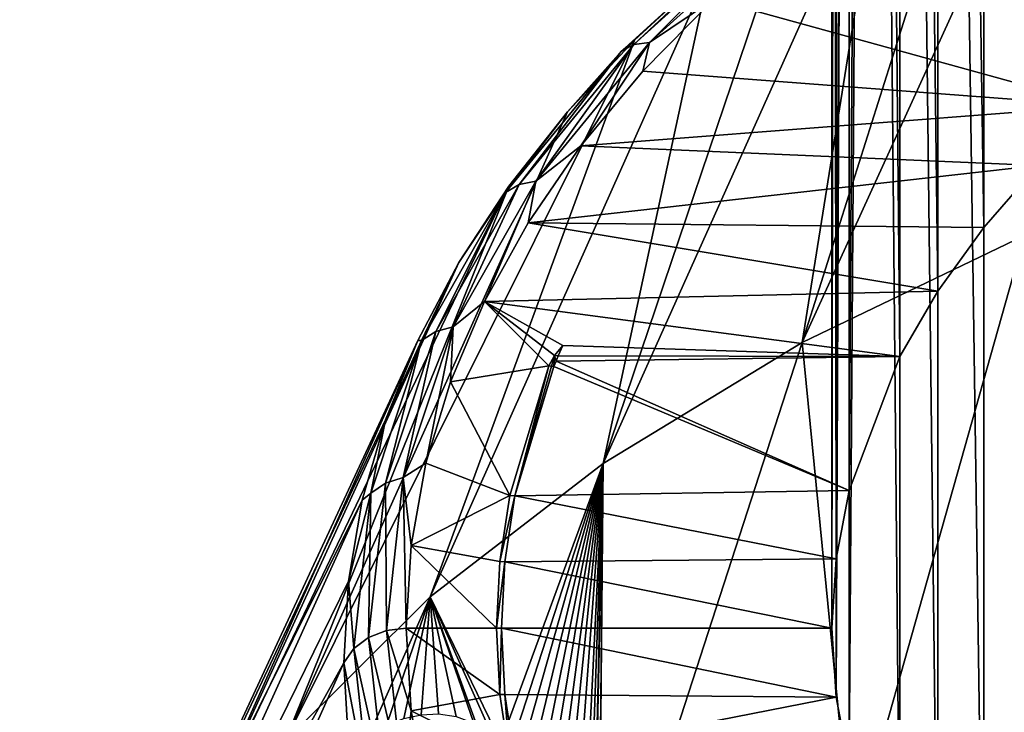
# Model space of a CAD drawing. Header units: metres. Extents: x -109 to 109, y -67 to 73.
# Tile 61 of 253: x -95 to -88, y -19 to -14. Entities that reach past the tile are written whole.
import ezdxf

# ---------------------------------------------------------------- set-up
doc = ezdxf.new("R2010")
doc.units = ezdxf.units.M
doc.layers.add('solid_508035_K244200000C76', color=7, linetype='CONTINUOUS')

msp = doc.modelspace()

# ---------------------------------------------------------------- linework, layer by layer
at = {"layer": 'solid_508035_K244200000C76'}
for points in [[(-87.468941, -15.158026, 17.928339), (-87.467209, 8.211629, 1.568609), (-87.868317, 7.752216, 0.9125)], [(-87.870354, -15.618192, 17.271152), (-87.868317, 7.752216, 0.9125), (-88.211403, 7.277784, 0.234941)], [(-87.870354, -15.618192, 17.271152), (-87.468941, -15.158026, 17.928339), (-87.868317, 7.752216, 0.9125)], [(-88.213203, -16.092827, 16.593306), (-88.211403, 7.277784, 0.234941), (-88.493767, 6.792202, -0.458542)], [(-88.213203, -16.092827, 16.593306), (-87.870354, -15.618192, 17.271152), (-88.211403, 7.277784, 0.234941)], [(-88.494644, -16.577353, 15.90133), (-88.493767, 6.792202, -0.458542), (-88.714211, 6.297405, -1.165186)], [(-88.494644, -16.577353, 15.90133), (-88.213203, -16.092827, 16.593306), (-88.493767, 6.792202, -0.458542)], [(-88.871574, -17.571566, 14.481445), (-88.714211, 6.297405, -1.165186), (-88.872025, 5.794425, -1.883517)], [(-88.871574, -17.571566, 14.481445), (-88.494644, -16.577353, 15.90133), (-88.714211, 6.297405, -1.165186)], [(-88.966698, -18.080631, 13.754426), (-88.872025, 5.794425, -1.883517), (-88.966934, 5.285312, -2.610605)], [(-88.966698, -18.080631, 13.754426), (-88.871574, -17.571566, 14.481445), (-88.872025, 5.794425, -1.883517)], [(-88.966698, -18.080631, 13.754426), (-88.966934, 5.285312, -2.610605), (-88.998611, 4.77308, -3.342147)], [(-88.998604, -18.594767, 13.020164), (-88.998611, 4.77308, -3.342147), (-88.966934, 4.260849, -4.073689)], [(-88.998604, -18.594767, 13.020164), (-88.966698, -18.080631, 13.754426), (-88.998611, 4.77308, -3.342147)], [(-88.96669, -19.108902, 12.285902), (-88.998604, -18.594767, 13.020164), (-88.966934, 4.260849, -4.073689)], [(-88.96669, -19.108902, 12.285902), (-88.966934, 4.260849, -4.073689), (-88.872025, 3.751737, -4.800777)], [(-88.871567, -19.617964, 11.558887), (-88.96669, -19.108902, 12.285902), (-88.872025, 3.751737, -4.800777)], [(-88.871567, -19.617964, 11.558887), (-88.872025, 3.751737, -4.800777), (-88.714211, 3.248756, -5.519108)], [(-88.494644, -20.612165, 10.13902), (-88.871567, -19.617964, 11.558887), (-88.714211, 3.248756, -5.519108)], [(-88.494644, -20.612165, 10.13902), (-88.714211, 3.248756, -5.519108), (-88.493767, 2.753958, -6.225752)], [(-88.213196, -21.096687, 9.44705), (-88.494644, -20.612165, 10.13902), (-88.493767, 2.753958, -6.225752)], [(-88.213196, -21.096687, 9.44705), (-88.493767, 2.753958, -6.225752), (-88.211403, 2.268377, -6.919235)], [(-87.870346, -21.571321, 8.769202), (-88.213196, -21.096687, 9.44705), (-88.211403, 2.268377, -6.919235)], [(-87.870346, -21.571321, 8.769202), (-88.211403, 2.268377, -6.919235), (-87.868317, 1.793944, -7.596794)], [(-87.468933, -22.031488, 8.112016), (-87.870346, -21.571321, 8.769202), (-87.868317, 1.793944, -7.596794)], [(-87.468933, -22.031488, 8.112016), (-87.868317, 1.793944, -7.596794), (-87.467209, 1.334532, -8.252903)], [(-89.218834, -16.472605, 27.991718), (-87.13282, -11.897824, 23.132061), (-87.903023, -12.311589, 22.541143)], [(-89.218834, -16.472605, 27.991718), (-87.567764, -15.677966, 29.126581), (-87.13282, -11.897824, 23.132061)], [(-89.218834, -16.472605, 27.991718), (-87.903023, -12.311589, 22.541143), (-88.624397, -12.753362, 21.910227)], [(-90.697899, -17.371813, 26.707516), (-88.624397, -12.753362, 21.910227), (-89.293854, -13.221249, 21.242016)], [(-90.697899, -17.371813, 26.707516), (-89.218834, -16.472605, 27.991718), (-88.624397, -12.753362, 21.910227)], [(-90.697899, -17.371813, 26.707516), (-89.293854, -13.221249, 21.242016), (-89.908524, -13.713248, 20.539368)], [(-90.470497, -14.259932, 19.360882), (-89.397736, -13.290355, 20.745581), (-90.353241, -14.244449, 19.271349)], [(-89.486015, -13.335869, 20.855755), (-89.397736, -13.290355, 20.745581), (-90.470497, -14.259932, 19.360882)], [(-90.353241, -14.244449, 19.271349), (-89.289482, -13.28301, 20.644426), (-89.879364, -13.92461, 19.689838)], [(-89.397736, -13.290355, 20.745581), (-89.289482, -13.28301, 20.644426), (-90.353241, -14.244449, 19.271349)], [(-90.566124, -14.312082, 19.461578), (-89.908524, -13.713248, 20.539368), (-89.486015, -13.335869, 20.855755)], [(-90.566124, -14.312082, 19.461578), (-89.486015, -13.335869, 20.855755), (-90.470497, -14.259932, 19.360882)], [(-91.98497, -18.36343, 25.291342), (-89.908524, -13.713248, 20.539368), (-90.465775, -14.227253, 19.805292)], [(-91.98497, -18.36343, 25.291342), (-90.697899, -17.371813, 26.707516), (-89.908524, -13.713248, 20.539368)], [(-90.566124, -14.312082, 19.461578), (-90.465775, -14.227253, 19.805292), (-89.908524, -13.713248, 20.539368)], [(-90.403999, -14.459406, 18.926069), (-89.879364, -13.92461, 19.689838), (-87.01297, -14.716822, 18.558443)], [(-90.353241, -14.244449, 19.271349), (-89.879364, -13.92461, 19.689838), (-90.403999, -14.459406, 18.926069)], [(-89.879364, -13.92461, 19.689838), (-85.948135, -13.900562, 19.724182), (-87.01297, -14.716822, 18.558443)], [(-93.06263, -19.434044, 23.762344), (-90.465775, -14.227253, 19.805292), (-90.963226, -14.761063, 19.042934)], [(-93.06263, -19.434044, 23.762344), (-91.98497, -18.36343, 25.291342), (-90.465775, -14.227253, 19.805292)], [(-91.322937, -15.298983, 17.876965), (-90.470497, -14.259932, 19.360882), (-91.198524, -15.274778, 17.799885)], [(-90.566124, -14.312082, 19.461578), (-90.470497, -14.259932, 19.360882), (-91.322937, -15.298983, 17.876965)], [(-91.198524, -15.274778, 17.799885), (-90.353241, -14.244449, 19.271349), (-90.863815, -15.013572, 18.13464)], [(-90.470497, -14.259932, 19.360882), (-90.353241, -14.244449, 19.271349), (-91.198524, -15.274778, 17.799885)], [(-90.566124, -14.312082, 19.461578), (-90.963226, -14.761063, 19.042934), (-90.465775, -14.227253, 19.805292)], [(-90.353241, -14.244449, 19.271349), (-90.403999, -14.459406, 18.926069), (-90.863815, -15.013572, 18.13464)], [(-91.4244, -15.358246, 17.967503), (-90.963226, -14.761063, 19.042934), (-90.566124, -14.312082, 19.461578)], [(-91.4244, -15.358246, 17.967503), (-90.566124, -14.312082, 19.461578), (-91.322937, -15.298983, 17.876965)], [(-90.863815, -15.013572, 18.13464), (-90.403999, -14.459406, 18.926069), (-87.01297, -14.716822, 18.558443)], [(-93.06263, -19.434044, 23.762344), (-90.963226, -14.761063, 19.042934), (-91.398743, -15.312389, 18.255556)], [(-91.4244, -15.358246, 17.967503), (-91.398743, -15.312389, 18.255556), (-90.963226, -14.761063, 19.042934)], [(-90.863815, -15.013572, 18.13464), (-87.01297, -14.716822, 18.558443), (-87.468941, -15.158026, 17.928339)], [(-91.256592, -15.584441, 17.319353), (-90.863815, -15.013572, 18.13464), (-87.468941, -15.158026, 17.928339)], [(-91.198524, -15.274778, 17.799885), (-90.863815, -15.013572, 18.13464), (-91.256592, -15.584441, 17.319353)], [(-91.256592, -15.584441, 17.319353), (-87.468941, -15.158026, 17.928339), (-87.870354, -15.618192, 17.271152)], [(-91.812012, -16.35775, 16.253242), (-91.198524, -15.274778, 17.799885), (-91.580536, -16.169455, 16.483868)], [(-91.322937, -15.298983, 17.876965), (-91.198524, -15.274778, 17.799885), (-91.812012, -16.35775, 16.253242)], [(-91.198524, -15.274778, 17.799885), (-91.256592, -15.584441, 17.319353), (-91.580536, -16.169455, 16.483868)], [(-93.916306, -20.56918, 22.141205), (-91.398743, -15.312389, 18.255556), (-91.770462, -15.878874, 17.446533)], [(-93.916306, -20.56918, 22.141205), (-93.06263, -19.434044, 23.762344), (-91.398743, -15.312389, 18.255556)], [(-92.04731, -16.457859, 16.397091), (-91.770462, -15.878874, 17.446533), (-91.4244, -15.358246, 17.967503)], [(-92.04731, -16.457859, 16.397091), (-91.4244, -15.358246, 17.967503), (-91.941612, -16.391119, 16.31723)], [(-91.941612, -16.391119, 16.31723), (-91.322937, -15.298983, 17.876965), (-91.812012, -16.35775, 16.253242)], [(-91.4244, -15.358246, 17.967503), (-91.322937, -15.298983, 17.876965), (-91.941612, -16.391119, 16.31723)], [(-91.4244, -15.358246, 17.967503), (-91.770462, -15.878874, 17.446533), (-91.398743, -15.312389, 18.255556)], [(-91.580536, -16.169455, 16.483868), (-91.256592, -15.584441, 17.319353), (-88.213203, -16.092827, 16.593306)], [(-91.256592, -15.584441, 17.319353), (-87.870354, -15.618192, 17.271152), (-88.213203, -16.092827, 16.593306)], [(-88.849777, -20.225424, 34.253067), (-87.567764, -15.677966, 29.126581), (-89.218834, -16.472605, 27.991718)], [(-88.849777, -20.225424, 34.253067), (-86.787979, -19.444395, 35.368492), (-87.567764, -15.677966, 29.126581)], [(-93.916306, -20.56918, 22.141205), (-91.770462, -15.878874, 17.446533), (-92.076797, -16.45809, 16.619326)], [(-92.04731, -16.457859, 16.397091), (-92.076797, -16.45809, 16.619326), (-91.770462, -15.878874, 17.446533)], [(-91.580536, -16.169455, 16.483868), (-88.213203, -16.092827, 16.593306), (-88.494644, -16.577353, 15.90133)], [(-91.101837, -16.647381, 15.801317), (-91.834091, -16.765825, 15.632161), (-91.580536, -16.169455, 16.483868)], [(-91.812012, -16.35775, 16.253242), (-91.580536, -16.169455, 16.483868), (-91.834091, -16.765825, 15.632161)], [(-90.999382, -16.496065, 16.01742), (-91.580536, -16.169455, 16.483868), (-88.494644, -16.577353, 15.90133)], [(-91.060036, -16.569708, 15.912248), (-91.101837, -16.647381, 15.801317), (-91.580536, -16.169455, 16.483868)], [(-90.999382, -16.496065, 16.01742), (-91.060036, -16.569708, 15.912248), (-91.580536, -16.169455, 16.483868)], [(-92.184013, -17.476284, 14.655809), (-91.812012, -16.35775, 16.253242), (-92.016045, -17.37072, 14.768283)], [(-91.941612, -16.391119, 16.31723), (-91.812012, -16.35775, 16.253242), (-92.184013, -17.476284, 14.655809)], [(-91.812012, -16.35775, 16.253242), (-91.834091, -16.765825, 15.632161), (-92.016045, -17.37072, 14.768283)], [(-94.534454, -21.753483, 20.449842), (-92.076797, -16.45809, 16.619326), (-92.316422, -17.047558, 15.777479)], [(-94.534454, -21.753483, 20.449842), (-93.916306, -20.56918, 22.141205), (-92.076797, -16.45809, 16.619326)], [(-92.425034, -17.593582, 14.775112), (-92.316422, -17.047558, 15.777479), (-92.04731, -16.457859, 16.397091)], [(-92.425034, -17.593582, 14.775112), (-92.04731, -16.457859, 16.397091), (-92.316765, -17.519121, 14.706277)], [(-92.316765, -17.519121, 14.706277), (-91.941612, -16.391119, 16.31723), (-92.184013, -17.476284, 14.655809)], [(-92.04731, -16.457859, 16.397091), (-91.941612, -16.391119, 16.31723), (-92.316765, -17.519121, 14.706277)], [(-92.04731, -16.457859, 16.397091), (-92.316422, -17.047558, 15.777479), (-92.076797, -16.45809, 16.619326)], [(-91.032646, -16.573168, 15.907306), (-91.060036, -16.569708, 15.912248), (-90.999382, -16.496065, 16.01742)], [(-91.032646, -16.573168, 15.907306), (-90.999382, -16.496065, 16.01742), (-88.494644, -16.577353, 15.90133)], [(-90.733101, -21.141052, 32.941589), (-89.218834, -16.472605, 27.991718), (-90.697899, -17.371813, 26.707516)], [(-90.733101, -21.141052, 32.941589), (-88.849777, -20.225424, 34.253067), (-89.218834, -16.472605, 27.991718)], [(-91.083595, -16.650101, 15.798045), (-91.101837, -16.647381, 15.801317), (-91.060036, -16.569708, 15.912248)], [(-91.083595, -16.650101, 15.798045), (-91.060036, -16.569708, 15.912248), (-91.065384, -16.652243, 15.794375)], [(-91.065384, -16.652243, 15.794375), (-91.060036, -16.569708, 15.912248), (-91.049072, -16.612387, 15.851296)], [(-91.049072, -16.612387, 15.851296), (-91.060036, -16.569708, 15.912248), (-91.032646, -16.573168, 15.907306)], [(-91.049072, -16.612387, 15.851296), (-91.032646, -16.573168, 15.907306), (-88.494644, -16.577353, 15.90133)], [(-91.049072, -16.612387, 15.851296), (-88.494644, -16.577353, 15.90133), (-88.871574, -17.571566, 14.481445)], [(-91.392769, -17.610348, 14.426059), (-91.834091, -16.765825, 15.632161), (-91.101837, -16.647381, 15.801317)], [(-91.392769, -17.610348, 14.426059), (-91.101837, -16.647381, 15.801317), (-91.355606, -17.612844, 14.422493)], [(-91.083595, -16.650101, 15.798045), (-91.355606, -17.612844, 14.422493), (-91.101837, -16.647381, 15.801317)], [(-91.083595, -16.650101, 15.798045), (-91.065384, -16.652243, 15.794375), (-91.355606, -17.612844, 14.422493)], [(-91.355606, -17.612844, 14.422493), (-91.065384, -16.652243, 15.794375), (-88.871574, -17.571566, 14.481445)], [(-91.065384, -16.652243, 15.794375), (-91.049072, -16.612387, 15.851296), (-88.871574, -17.571566, 14.481445)], [(-91.392769, -17.610348, 14.426059), (-92.016045, -17.37072, 14.768283), (-91.834091, -16.765825, 15.632161)], [(-94.534454, -21.753483, 20.449842), (-92.316422, -17.047558, 15.777479), (-92.488319, -17.644754, 14.924596)], [(-92.425034, -17.593582, 14.775112), (-92.488319, -17.644754, 14.924596), (-92.316422, -17.047558, 15.777479)], [(-92.184013, -17.476284, 14.655809), (-92.016045, -17.37072, 14.768283), (-92.125565, -17.981438, 13.896088)], [(-91.392769, -17.610348, 14.426059), (-92.125565, -17.981438, 13.896088), (-92.016045, -17.37072, 14.768283)], [(-91.458649, -19.440851, 28.843315), (-90.697899, -17.371813, 26.707516), (-91.98497, -18.36343, 25.291342)], [(-91.458649, -19.440851, 28.843315), (-91.391479, -19.508934, 29.110958), (-90.697899, -17.371813, 26.707516)], [(-91.391479, -19.508934, 29.110958), (-91.32428, -19.589722, 29.394983), (-90.697899, -17.371813, 26.707516)], [(-91.32428, -19.589722, 29.394983), (-91.256882, -19.683689, 29.695889), (-90.697899, -17.371813, 26.707516)], [(-91.256882, -19.683689, 29.695889), (-91.189735, -19.792984, 30.015699), (-90.697899, -17.371813, 26.707516)], [(-91.189735, -19.792984, 30.015699), (-91.122742, -19.918476, 30.355288), (-90.697899, -17.371813, 26.707516)], [(-91.122742, -19.918476, 30.355288), (-91.056076, -20.062159, 30.716719), (-90.697899, -17.371813, 26.707516)], [(-91.056076, -20.062159, 30.716719), (-90.990044, -20.22611, 31.101862), (-90.697899, -17.371813, 26.707516)], [(-90.990044, -20.22611, 31.101862), (-90.924568, -20.411655, 31.511873), (-90.697899, -17.371813, 26.707516)], [(-90.924568, -20.411655, 31.511873), (-90.860359, -20.622561, 31.950237), (-90.697899, -17.371813, 26.707516)], [(-90.860359, -20.622561, 31.950237), (-90.818008, -20.777512, 32.258392), (-90.697899, -17.371813, 26.707516)], [(-90.818008, -20.777512, 32.258392), (-90.780975, -20.927204, 32.545612), (-90.697899, -17.371813, 26.707516)], [(-90.780975, -20.927204, 32.545612), (-90.776573, -20.946083, 32.581131), (-90.697899, -17.371813, 26.707516)], [(-90.776573, -20.946083, 32.581131), (-90.735809, -21.128376, 32.91851), (-90.697899, -17.371813, 26.707516)], [(-90.735809, -21.128376, 32.91851), (-90.733101, -21.141052, 32.941589), (-90.697899, -17.371813, 26.707516)], [(-92.316765, -17.519121, 14.706277), (-92.184013, -17.476284, 14.655809), (-92.30867, -18.612741, 13.032782)], [(-92.30867, -18.612741, 13.032782), (-92.184013, -17.476284, 14.655809), (-92.162109, -18.594751, 13.020185)], [(-92.184013, -17.476284, 14.655809), (-92.125565, -17.981438, 13.896088), (-92.162109, -18.594751, 13.020185)], [(-92.442474, -18.665197, 13.069511), (-92.316765, -17.519121, 14.706277), (-92.30867, -18.612741, 13.032782)], [(-92.425034, -17.593582, 14.775112), (-92.316765, -17.519121, 14.706277), (-92.442474, -18.665197, 13.069511)], [(-92.425034, -17.593582, 14.775112), (-92.591751, -18.247118, 14.064329), (-92.488319, -17.644754, 14.924596)], [(-92.551605, -18.747501, 13.127142), (-92.591751, -18.247118, 14.064329), (-92.425034, -17.593582, 14.775112)], [(-92.551605, -18.747501, 13.127142), (-92.425034, -17.593582, 14.775112), (-92.442474, -18.665197, 13.069511)], [(-91.392769, -17.610348, 14.426059), (-91.466621, -18.101162, 13.725103), (-92.125565, -17.981438, 13.896088)], [(-91.392769, -17.610348, 14.426059), (-91.355606, -17.612844, 14.422493), (-91.466621, -18.101162, 13.725103)], [(-91.466621, -18.101162, 13.725103), (-91.355606, -17.612844, 14.422493), (-91.429268, -18.102451, 13.723263)], [(-91.429268, -18.102451, 13.723263), (-91.355606, -17.612844, 14.422493), (-88.966698, -18.080631, 13.754426)], [(-91.355606, -17.612844, 14.422493), (-88.871574, -17.571566, 14.481445), (-88.966698, -18.080631, 13.754426)], [(-94.908722, -22.970942, 18.711132), (-92.488319, -17.644754, 14.924596), (-92.591751, -18.247118, 14.064329)], [(-94.908722, -22.970942, 18.711132), (-94.534454, -21.753483, 20.449842), (-92.488319, -17.644754, 14.924596)], [(-91.491341, -18.594692, 13.020271), (-92.162109, -18.594751, 13.020185), (-92.125565, -17.981438, 13.896088)], [(-91.466621, -18.101162, 13.725103), (-91.491341, -18.594692, 13.020271), (-92.125565, -17.981438, 13.896088)], [(-91.466621, -18.101162, 13.725103), (-91.429268, -18.102451, 13.723263), (-91.491341, -18.594692, 13.020271)], [(-91.491341, -18.594692, 13.020271), (-91.429268, -18.102451, 13.723263), (-91.453918, -18.594751, 13.020185)], [(-91.453918, -18.594751, 13.020185), (-91.429268, -18.102451, 13.723263), (-88.998604, -18.594767, 13.020164)], [(-91.429268, -18.102451, 13.723263), (-88.966698, -18.080631, 13.754426), (-88.998604, -18.594767, 13.020164)], [(-94.908722, -22.970942, 18.711132), (-92.591751, -18.247118, 14.064329), (-92.626282, -18.852074, 13.200364)], [(-92.551605, -18.747501, 13.127142), (-92.626282, -18.852074, 13.200364), (-92.591751, -18.247118, 14.064329)], [(-92.435493, -19.382133, 26.137182), (-91.98497, -18.36343, 25.291342), (-93.06263, -19.434044, 23.762344)], [(-92.435493, -19.382133, 26.137182), (-92.307487, -19.315453, 26.396442), (-91.98497, -18.36343, 25.291342)], [(-92.307487, -19.315453, 26.396442), (-92.179436, -19.266966, 26.679216), (-91.98497, -18.36343, 25.291342)], [(-92.179436, -19.266966, 26.679216), (-92.050865, -19.238523, 26.989271), (-91.98497, -18.36343, 25.291342)], [(-92.050865, -19.238523, 26.989271), (-91.921379, -19.232239, 27.330099), (-91.98497, -18.36343, 25.291342)], [(-91.525581, -19.383823, 28.590158), (-91.458649, -19.440851, 28.843315), (-91.98497, -18.36343, 25.291342)], [(-91.640053, -19.309742, 28.187176), (-91.525581, -19.383823, 28.590158), (-91.98497, -18.36343, 25.291342)], [(-91.658798, -19.300249, 28.124578), (-91.640053, -19.309742, 28.187176), (-91.98497, -18.36343, 25.291342)], [(-91.790688, -19.251371, 27.706671), (-91.658798, -19.300249, 28.124578), (-91.98497, -18.36343, 25.291342)], [(-91.921379, -19.232239, 27.330099), (-91.790688, -19.251371, 27.706671), (-91.98497, -18.36343, 25.291342)], [(-92.184013, -19.749197, 11.409753), (-92.442474, -18.665197, 13.069511), (-92.30867, -18.612741, 13.032782)], [(-92.30867, -18.612741, 13.032782), (-92.162109, -18.594751, 13.020185), (-92.125565, -19.208069, 12.144278)], [(-92.184013, -19.749197, 11.409753), (-92.30867, -18.612741, 13.032782), (-92.125565, -19.208069, 12.144278)], [(-91.491341, -18.594692, 13.020271), (-91.466629, -19.088228, 12.315427), (-92.162109, -18.594751, 13.020185)], [(-91.466629, -19.088228, 12.315427), (-92.125565, -19.208069, 12.144278), (-92.162109, -18.594751, 13.020185)], [(-91.491341, -18.594692, 13.020271), (-91.453918, -18.594751, 13.020185), (-91.466629, -19.088228, 12.315427)], [(-91.466629, -19.088228, 12.315427), (-91.453918, -18.594751, 13.020185), (-91.429268, -19.087051, 12.317107)], [(-91.453918, -18.594751, 13.020185), (-88.998604, -18.594767, 13.020164), (-88.96669, -19.108902, 12.285902)], [(-91.429268, -19.087051, 12.317107), (-91.453918, -18.594751, 13.020185), (-88.96669, -19.108902, 12.285902)], [(-92.316765, -19.811272, 11.432746), (-92.551605, -18.747501, 13.127142), (-92.442474, -18.665197, 13.069511)], [(-92.316765, -19.811272, 11.432746), (-92.442474, -18.665197, 13.069511), (-92.184013, -19.749197, 11.409753)], [(-92.425034, -19.901423, 11.479173), (-92.626282, -18.852074, 13.200364), (-92.551605, -18.747501, 13.127142)], [(-92.425034, -19.901423, 11.479173), (-92.551605, -18.747501, 13.127142), (-92.316765, -19.811272, 11.432746)], [(-95.034042, -24.20509, 16.948586), (-94.908722, -22.970942, 18.711132), (-92.626282, -18.852074, 13.200364)], [(-92.591751, -19.457029, 12.336399), (-95.034042, -24.20509, 16.948586), (-92.626282, -18.852074, 13.200364)], [(-92.425034, -19.901423, 11.479173), (-92.591751, -19.457029, 12.336399), (-92.626282, -18.852074, 13.200364)], [(-91.466629, -19.088228, 12.315427), (-91.392792, -19.579065, 11.614439), (-92.125565, -19.208069, 12.144278)], [(-91.466629, -19.088228, 12.315427), (-91.429268, -19.087051, 12.317107), (-91.392792, -19.579065, 11.614439)], [(-91.355606, -19.576658, 11.617877), (-91.429268, -19.087051, 12.317107), (-88.96669, -19.108902, 12.285902)], [(-91.392792, -19.579065, 11.614439), (-91.429268, -19.087051, 12.317107), (-91.355606, -19.576658, 11.617877)], [(-91.355606, -19.576658, 11.617877), (-88.96669, -19.108902, 12.285902), (-88.871567, -19.617964, 11.558887)], [(-92.184013, -19.749197, 11.409753), (-92.125565, -19.208069, 12.144278), (-92.016045, -19.818787, 11.272081)], [(-91.392792, -19.579065, 11.614439), (-92.016045, -19.818787, 11.272081), (-92.125565, -19.208069, 12.144278)]]:
    msp.add_3dface(points, dxfattribs=at)

doc.saveas('drawing.dxf')
